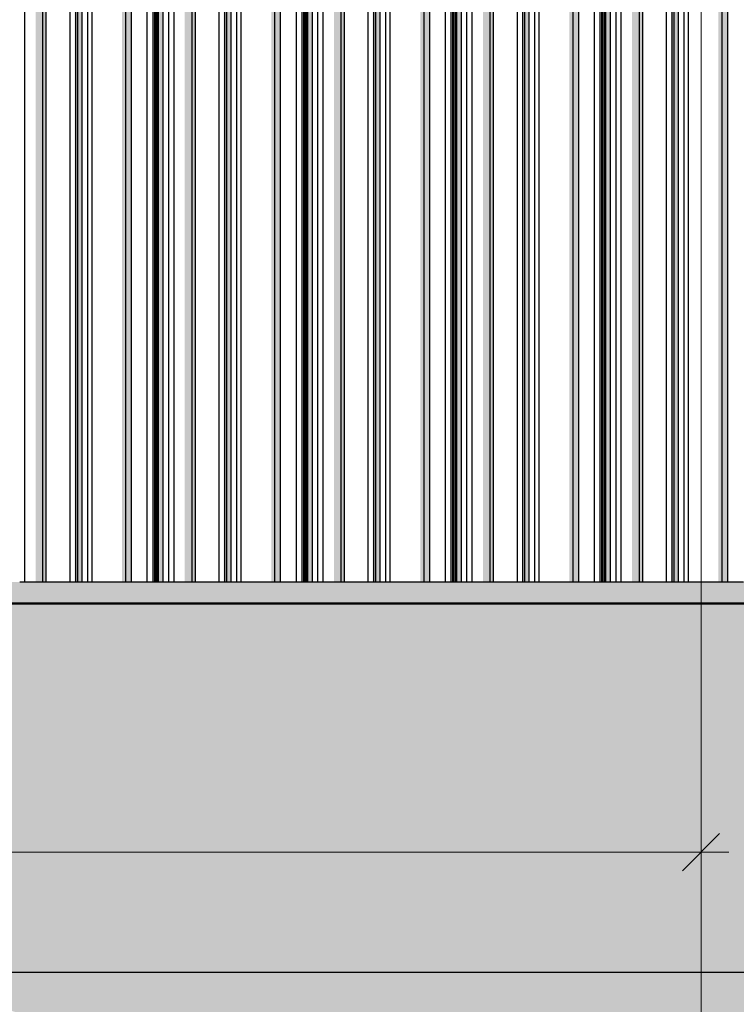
# Model space of a CAD drawing. Header units: metres. Extents: x -58265 to 590738, y -55036 to 35250.
# Tile 154 of 160: x 581732 to 583656, y -51762 to -49120. Entities that reach past the tile are written whole.
import ezdxf

# ---------------------------------------------------------------- set-up
doc = ezdxf.new("R2010")
doc.units = ezdxf.units.M
doc.header["$LTSCALE"] = 0.05
doc.linetypes.add('Strichlinie_ eng', pattern=[46, 30, -16])
for name, color, linetype in [('Ansicht Süd_3_A_1_Fassaden', 7, 'Continuous'), ('Ansicht Süd_3_A_1_Schraffuren', 7, 'Continuous'), ('Ansicht Süd_3_A_1_Wände_Außen', 7, 'Continuous'), ('Ansicht Süd_3_A_3_Achsen_Raster', 7, 'Continuous'), ('Ansicht Süd_3_A_4_Bemaßung_100', 7, 'Continuous')]:
    doc.layers.add(name, color=color, linetype=linetype)

msp = doc.modelspace()

# ---------------------------------------------------------------- hatches: boundary and pattern name
at = {"layer": 'Ansicht Süd_3_A_1_Schraffuren', "linetype": 'Continuous', "lineweight": 15}
for points in [[(581774.8, -50248.9), (581794.3, -50248.9), (581794.3, -48648.9), (581774.8, -48648.9)], [(581803.2, -50248.9), (581803.2, -48648.9), (581794.3, -48648.9), (581794.3, -50248.9)], [(581882.2, -48648.9), (581879.1, -48648.9), (581879.1, -50248.9), (581882.2, -50248.9)], [(581887.5, -50248.9), (581887.5, -48648.9), (581882.2, -48648.9), (581882.2, -50248.9)], [(581899.2, -50248.9), (581899.2, -48648.9), (581887.5, -48648.9), (581887.5, -50248.9)], [(582016.7, -48648.9), (582006.8, -48648.9), (582006.8, -50248.9), (582016.7, -50248.9)], [(582032.1, -50248.9), (582032.1, -48648.9), (582016.7, -48648.9), (582016.7, -50248.9)], [(582094.2, -48648.9), (582091.8, -48648.9), (582091.8, -50248.9), (582094.2, -50248.9)], [(582096, -50248.9), (582096, -48648.9), (582094.2, -48648.9), (582094.2, -50248.9)], [(582096.2, -50248.9), (582099.9, -50248.9), (582099.9, -48648.9), (582096.2, -48648.9)], [(582101.7, -50248.9), (582101.7, -48648.9), (582099.9, -48648.9), (582099.9, -50248.9)], [(582104.8, -50248.9), (582104.8, -48648.9), (582101.7, -48648.9), (582101.7, -50248.9)], [(582117.4, -50248.9), (582117.4, -48648.9), (582104.8, -48648.9), (582104.8, -50248.9)], [(582194.5, -48648.9), (582175.1, -48648.9), (582175.1, -50248.9), (582194.5, -50248.9)], [(582203.4, -50248.9), (582203.4, -48648.9), (582194.5, -48648.9), (582194.5, -50248.9)], [(582279.3, -50248.9), (582282.4, -50248.9), (582282.4, -48648.9), (582279.3, -48648.9)], [(582287.7, -50248.9), (582287.7, -48648.9), (582282.4, -48648.9), (582282.4, -50248.9)], [(582299.4, -50248.9), (582299.4, -48648.9), (582287.7, -48648.9), (582287.7, -50248.9)], [(582407, -48648.9), (582407, -50248.9), (582417, -50248.9), (582417, -48648.9)], [(582432.3, -50248.9), (582432.3, -48648.9), (582417, -48648.9), (582417, -50248.9)], [(582492.1, -50248.9), (582494.5, -50248.9), (582494.5, -48648.9), (582492.1, -48648.9)], [(582496.2, -50248.9), (582496.2, -48648.9), (582494.5, -48648.9), (582494.5, -50248.9)], [(582500.2, -48648.9), (582496.5, -48648.9), (582496.5, -50248.9), (582500.2, -50248.9)], [(582502, -50248.9), (582502, -48648.9), (582500.2, -48648.9), (582500.2, -50248.9)], [(582505, -50248.9), (582505, -48648.9), (582502, -48648.9), (582502, -50248.9)], [(582517.6, -50248.9), (582517.6, -48648.9), (582505, -48648.9), (582505, -50248.9)], [(582594.8, -48648.9), (582575.4, -48648.9), (582575.4, -50248.9), (582594.8, -50248.9)], [(582603.7, -50248.9), (582603.7, -48648.9), (582594.8, -48648.9), (582594.8, -50248.9)], [(582679.6, -50248.9), (582682.7, -50248.9), (582682.7, -48648.9), (582679.6, -48648.9)], [(582688, -50248.9), (582688, -48648.9), (582682.7, -48648.9), (582682.7, -50248.9)], [(582699.7, -50248.9), (582699.7, -48648.9), (582688, -48648.9), (582688, -50248.9)], [(582817.3, -48648.9), (582807.3, -48648.9), (582807.3, -50248.9), (582817.3, -50248.9)], [(582832.6, -50248.9), (582832.6, -48648.9), (582817.3, -48648.9), (582817.3, -50248.9)], [(582894.7, -48648.9), (582892.4, -48648.9), (582892.4, -50248.9), (582894.7, -50248.9)], [(582896.5, -50248.9), (582896.5, -48648.9), (582894.7, -48648.9), (582894.7, -50248.9)], [(582900.5, -48648.9), (582896.7, -48648.9), (582896.7, -50248.9), (582900.5, -50248.9)], [(582902.2, -50248.9), (582902.2, -48648.9), (582900.5, -48648.9), (582900.5, -50248.9)], [(582905.3, -50248.9), (582905.3, -48648.9), (582902.2, -48648.9), (582902.2, -50248.9)], [(582917.9, -50248.9), (582917.9, -48648.9), (582905.3, -48648.9), (582905.3, -50248.9)], [(582995.1, -48648.9), (582975.7, -48648.9), (582975.7, -50248.9), (582995.1, -50248.9)], [(583004, -50248.9), (583004, -48648.9), (582995.1, -48648.9), (582995.1, -50248.9)], [(583079.9, -50248.9), (583083, -50248.9), (583083, -48648.9), (583079.9, -48648.9)], [(583088.3, -50248.9), (583088.3, -48648.9), (583083, -48648.9), (583083, -50248.9)], [(583100, -50248.9), (583100, -48648.9), (583088.3, -48648.9), (583088.3, -50248.9)], [(583217.5, -48648.9), (583207.6, -48648.9), (583207.6, -50248.9), (583217.5, -50248.9)], [(583232.9, -50248.9), (583232.9, -48648.9), (583217.5, -48648.9), (583217.5, -50248.9)], [(583295, -48648.9), (583292.7, -48648.9), (583292.7, -50248.9), (583295, -50248.9)], [(583296.8, -50248.9), (583296.8, -48648.9), (583295, -48648.9), (583295, -50248.9)], [(583300.7, -48648.9), (583297, -48648.9), (583297, -50248.9), (583300.7, -50248.9)], [(583302.5, -50248.9), (583302.5, -48648.9), (583300.7, -48648.9), (583300.7, -50248.9)], [(583305.6, -50248.9), (583305.6, -48648.9), (583302.5, -48648.9), (583302.5, -50248.9)], [(583318.2, -50248.9), (583318.2, -48648.9), (583305.6, -48648.9), (583305.6, -50248.9)], [(583395.4, -48648.9), (583375.9, -48648.9), (583375.9, -50248.9), (583395.4, -50248.9)], [(583404.3, -50248.9), (583404.3, -48648.9), (583395.4, -48648.9), (583395.4, -50248.9)], [(583480.1, -50248.9), (583483.3, -50248.9), (583483.3, -48648.9), (583480.1, -48648.9)], [(583488.6, -50248.9), (583488.6, -48648.9), (583483.3, -48648.9), (583483.3, -50248.9)], [(583500.2, -50248.9), (583500.2, -48648.9), (583488.6, -48648.9), (583488.6, -50248.9)], [(583617.8, -48648.9), (583607.8, -48648.9), (583607.8, -50248.9), (583617.8, -50248.9)], [(583633.2, -50248.9), (583633.2, -48648.9), (583617.8, -48648.9), (583617.8, -50248.9)], [(581794.3, -50248.9), (581774.8, -50248.9), (581774.8, -50628.9), (581794.3, -50628.9)], [(581803.2, -50628.9), (581803.2, -50248.9), (581794.3, -50248.9), (581794.3, -50628.9)], [(581879.1, -50628.9), (581882.2, -50628.9), (581882.2, -50248.9), (581879.1, -50248.9)], [(581887.5, -50628.9), (581887.5, -50248.9), (581882.2, -50248.9), (581882.2, -50628.9)], [(581899.2, -50628.9), (581899.2, -50248.9), (581887.5, -50248.9), (581887.5, -50628.9)], [(582016.7, -50248.9), (582006.8, -50248.9), (582006.8, -50628.9), (582016.7, -50628.9)], [(582032.1, -50628.9), (582032.1, -50248.9), (582016.7, -50248.9), (582016.7, -50628.9)], [(582094.2, -50248.9), (582091.8, -50248.9), (582091.8, -50628.9), (582094.2, -50628.9)], [(582096, -50628.9), (582096, -50248.9), (582094.2, -50248.9), (582094.2, -50628.9)], [(582099.9, -50248.9), (582096.2, -50248.9), (582096.2, -50628.9), (582099.9, -50628.9)], [(582101.7, -50628.9), (582101.7, -50248.9), (582099.9, -50248.9), (582099.9, -50628.9)], [(582104.8, -50628.9), (582104.8, -50248.9), (582101.7, -50248.9), (582101.7, -50628.9)], [(582117.4, -50628.9), (582117.4, -50248.9), (582104.8, -50248.9), (582104.8, -50628.9)], [(582194.5, -50248.9), (582175.1, -50248.9), (582175.1, -50628.9), (582194.5, -50628.9)], [(582203.4, -50628.9), (582203.4, -50248.9), (582194.5, -50248.9), (582194.5, -50628.9)], [(582279.3, -50628.9), (582282.4, -50628.9), (582282.4, -50248.9), (582279.3, -50248.9)], [(582287.7, -50628.9), (582287.7, -50248.9), (582282.4, -50248.9), (582282.4, -50628.9)], [(582299.4, -50628.9), (582299.4, -50248.9), (582287.7, -50248.9), (582287.7, -50628.9)], [(582407, -50248.9), (582407, -50628.9), (582417, -50628.9), (582417, -50248.9)], [(582432.3, -50628.9), (582432.3, -50248.9), (582417, -50248.9), (582417, -50628.9)], [(582494.5, -50248.9), (582492.1, -50248.9), (582492.1, -50628.9), (582494.5, -50628.9)], [(582496.2, -50628.9), (582496.2, -50248.9), (582494.5, -50248.9), (582494.5, -50628.9)], [(582500.2, -50248.9), (582496.5, -50248.9), (582496.5, -50628.9), (582500.2, -50628.9)], [(582502, -50628.9), (582502, -50248.9), (582500.2, -50248.9), (582500.2, -50628.9)], [(582505, -50628.9), (582505, -50248.9), (582502, -50248.9), (582502, -50628.9)], [(582517.6, -50628.9), (582517.6, -50248.9), (582505, -50248.9), (582505, -50628.9)], [(582594.8, -50248.9), (582575.4, -50248.9), (582575.4, -50628.9), (582594.8, -50628.9)], [(582603.7, -50628.9), (582603.7, -50248.9), (582594.8, -50248.9), (582594.8, -50628.9)], [(582679.6, -50628.9), (582682.7, -50628.9), (582682.7, -50248.9), (582679.6, -50248.9)], [(582688, -50628.9), (582688, -50248.9), (582682.7, -50248.9), (582682.7, -50628.9)], [(582699.7, -50628.9), (582699.7, -50248.9), (582688, -50248.9), (582688, -50628.9)], [(582817.3, -50248.9), (582807.3, -50248.9), (582807.3, -50628.9), (582817.3, -50628.9)], [(582832.6, -50628.9), (582832.6, -50248.9), (582817.3, -50248.9), (582817.3, -50628.9)], [(582892.4, -50628.9), (582894.7, -50628.9), (582894.7, -50248.9), (582892.4, -50248.9)], [(582896.5, -50628.9), (582896.5, -50248.9), (582894.7, -50248.9), (582894.7, -50628.9)], [(582900.5, -50248.9), (582896.7, -50248.9), (582896.7, -50628.9), (582900.5, -50628.9)], [(582902.2, -50628.9), (582902.2, -50248.9), (582900.5, -50248.9), (582900.5, -50628.9)], [(582905.3, -50628.9), (582905.3, -50248.9), (582902.2, -50248.9), (582902.2, -50628.9)], [(582917.9, -50628.9), (582917.9, -50248.9), (582905.3, -50248.9), (582905.3, -50628.9)], [(582995.1, -50248.9), (582975.7, -50248.9), (582975.7, -50628.9), (582995.1, -50628.9)], [(583004, -50628.9), (583004, -50248.9), (582995.1, -50248.9), (582995.1, -50628.9)], [(583079.9, -50628.9), (583083, -50628.9), (583083, -50248.9), (583079.9, -50248.9)], [(583088.3, -50628.9), (583088.3, -50248.9), (583083, -50248.9), (583083, -50628.9)], [(583100, -50628.9), (583100, -50248.9), (583088.3, -50248.9), (583088.3, -50628.9)], [(583217.5, -50248.9), (583207.6, -50248.9), (583207.6, -50628.9), (583217.5, -50628.9)], [(583232.9, -50628.9), (583232.9, -50248.9), (583217.5, -50248.9), (583217.5, -50628.9)], [(583292.7, -50628.9), (583295, -50628.9), (583295, -50248.9), (583292.7, -50248.9)], [(583296.8, -50628.9), (583296.8, -50248.9), (583295, -50248.9), (583295, -50628.9)], [(583300.7, -50248.9), (583297, -50248.9), (583297, -50628.9), (583300.7, -50628.9)], [(583302.5, -50628.9), (583302.5, -50248.9), (583300.7, -50248.9), (583300.7, -50628.9)], [(583305.6, -50628.9), (583305.6, -50248.9), (583302.5, -50248.9), (583302.5, -50628.9)], [(583318.2, -50628.9), (583318.2, -50248.9), (583305.6, -50248.9), (583305.6, -50628.9)], [(583395.4, -50248.9), (583375.9, -50248.9), (583375.9, -50628.9), (583395.4, -50628.9)], [(583404.3, -50628.9), (583404.3, -50248.9), (583395.4, -50248.9), (583395.4, -50628.9)], [(583480.1, -50628.9), (583483.3, -50628.9), (583483.3, -50248.9), (583480.1, -50248.9)], [(583488.6, -50628.9), (583488.6, -50248.9), (583483.3, -50248.9), (583483.3, -50628.9)], [(583500.2, -50628.9), (583500.2, -50248.9), (583488.6, -50248.9), (583488.6, -50628.9)], [(583617.8, -50248.9), (583607.8, -50248.9), (583607.8, -50628.9), (583617.8, -50628.9)], [(583633.2, -50628.9), (583633.2, -50248.9), (583617.8, -50248.9), (583617.8, -50628.9)]]:
    msp.add_hatch(color=7, dxfattribs=at).paths.add_polyline_path(points)
h = msp.add_hatch(color=7, dxfattribs=at)
h.paths.add_polyline_path([(562640.9, -50736.3), (562671.4, -50706.2), (562747, -50706.2), (562747, -50742), (562787.2, -50742), (562827, -50706.2), (562828.1, -50706.2), (562828.1, -50742), (562842, -50742), (562883.8, -50702), (562910.4, -50702), (562910.4, -50742), (562974.2, -50742), (563006.3, -50713.6), (563006.3, -50742), (563021.5, -50742), (563058.5, -50706.2), (563139.2, -50706.2), (563139.2, -50742), (563181.5, -50742), (563222.2, -50706.2), (563224.3, -50706.2), (563224.3, -50712.1), (563224.6, -50742), (563239.2, -50742), (563281.7, -50702), (563310.6, -50702), (563310.6, -50742), (563374.5, -50742), (563406.6, -50713.6), (563406.6, -50742), (563421.7, -50742), (563458.7, -50706.2), (563539.5, -50706.2), (563539.5, -50742), (563581.8, -50742), (563622.4, -50706.2), (563624.6, -50706.2), (563624.6, -50712.1), (563624.8, -50742), (563639.5, -50742), (563681.9, -50702), (563710.9, -50702), (563710.9, -50742), (563774.7, -50742), (563806.9, -50713.6), (563806.9, -50742), (563822, -50742), (563859, -50706.2), (563939.8, -50706.2), (563939.8, -50742), (563982.1, -50742), (564022.7, -50706.2), (564024.9, -50706.2), (564024.9, -50712.1), (564025.1, -50742), (564039.8, -50742), (564082.2, -50702), (564111.2, -50702), (564111.2, -50742), (564175, -50742), (564207.2, -50713.6), (564207.2, -50742), (564222.3, -50742), (564259.3, -50706.2), (564340.1, -50706.2), (564340.1, -50742), (564382.3, -50742), (564423, -50706.2), (564425.1, -50706.2), (564425.1, -50712.1), (564425.4, -50742), (564440, -50742), (564482.5, -50702), (564511.4, -50702), (564511.4, -50742), (564575.3, -50742), (564607.4, -50713.6), (564607.4, -50742), (564622.6, -50742), (564659.6, -50706.2), (564740.3, -50706.2), (564740.3, -50742), (564782.6, -50742), (564823.2, -50706.2), (564825.4, -50706.2), (564825.4, -50712.1), (564825.6, -50742), (564840.3, -50742), (564882.8, -50702), (564911.7, -50702), (564911.7, -50742), (564975.6, -50742), (565007.7, -50713.6), (565007.7, -50742), (565022.8, -50742), (565059.8, -50706.2), (565140.6, -50706.2), (565140.6, -50742), (565182.9, -50742), (565223.5, -50706.2), (565225.7, -50706.2), (565225.7, -50712.1), (565225.9, -50742), (565240.6, -50742), (565283, -50702), (565312, -50702), (565312, -50742), (565375.8, -50742), (565408, -50713.6), (565408, -50742), (565423.1, -50742), (565460.1, -50706.2), (565540.9, -50706.2), (565540.9, -50742), (565583.1, -50742), (565623.8, -50706.2), (565626, -50706.2), (565626, -50712.1), (565626.2, -50742), (565640.8, -50742), (565683.3, -50702), (565712.3, -50702), (565712.3, -50742), (565776.1, -50742), (565808.3, -50713.6), (565808.3, -50742), (565823.4, -50742), (565860.4, -50706.2), (565941.2, -50706.2), (565941.2, -50742), (565983.4, -50742), (566024.1, -50706.2), (566026.2, -50706.2), (566026.2, -50712.1), (566026.5, -50742), (566041.1, -50742), (566083.6, -50702), (566112.5, -50702), (566112.5, -50742), (566176.4, -50742), (566208.5, -50713.6), (566208.5, -50742), (566223.7, -50742), (566260.6, -50706.2), (566341.4, -50706.2), (566341.4, -50742), (566383.7, -50742), (566424.3, -50706.2), (566426.5, -50706.2), (566426.5, -50712.1), (566426.7, -50742), (566441.4, -50742), (566483.8, -50702), (566512.8, -50702), (566512.8, -50742), (566576.7, -50742), (566608.8, -50713.6), (566608.8, -50742), (566623.9, -50742), (566660.9, -50706.2), (566741.7, -50706.2), (566741.7, -50742), (566784, -50742), (566824.6, -50706.2), (566826.8, -50706.2), (566826.8, -50712.1), (566827, -50742), (566841.7, -50742), (566884.1, -50702), (566913.1, -50702), (566913.1, -50742), (566976.9, -50742), (567009.1, -50713.6), (567009.1, -50742), (567024.2, -50742), (567061.2, -50706.2), (567142, -50706.2), (567142, -50742), (567184.2, -50742), (567224.9, -50706.2), (567227.1, -50706.2), (567227.1, -50712.1), (567227.3, -50742), (567241.9, -50742), (567284.4, -50702), (567313.4, -50702), (567313.4, -50742), (567377.2, -50742), (567409.3, -50713.6), (567409.3, -50742), (567424.5, -50742), (567461.5, -50706.2), (567542.2, -50706.2), (567542.2, -50742), (567584.5, -50742), (567625.2, -50706.2), (567627.3, -50706.2), (567627.3, -50712.1), (567627.6, -50742), (567642.2, -50742), (567684.7, -50702), (567713.6, -50702), (567713.6, -50742), (567777.5, -50742), (567809.6, -50713.6), (567809.6, -50742), (567824.7, -50742), (567861.7, -50706.2), (567942.5, -50706.2), (567942.5, -50742), (567984.8, -50742), (568025.4, -50706.2), (568027.6, -50706.2), (568027.6, -50712.1), (568027.8, -50742), (568042.5, -50742), (568084.9, -50702), (568113.9, -50702), (568113.9, -50742), (568177.7, -50742), (568209.9, -50713.6), (568209.9, -50742), (568225, -50742), (568262, -50706.2), (568342.8, -50706.2), (568342.8, -50742), (568385.1, -50742), (568425.7, -50706.2), (568427.9, -50706.2), (568427.9, -50712.1), (568428.1, -50742), (568442.8, -50742), (568485.2, -50702), (568514.2, -50702), (568514.2, -50742), (568578, -50742), (568610.2, -50713.6), (568610.2, -50742), (568625.3, -50742), (568662.3, -50706.2), (568743.1, -50706.2), (568743.1, -50742), (568785.3, -50742), (568826, -50706.2), (568828.1, -50706.2), (568828.1, -50712.1), (568828.4, -50742), (568843, -50742), (568885.5, -50702), (568914.4, -50702), (568914.4, -50742), (568978.3, -50742), (569010.4, -50713.6), (569010.4, -50742), (569025.6, -50742), (569062.6, -50706.2), (569143.3, -50706.2), (569143.3, -50742), (569185.6, -50742), (569226.2, -50706.2), (569228.4, -50706.2), (569228.4, -50712.1), (569228.6, -50742), (569243.3, -50742), (569285.8, -50702), (569314.7, -50702), (569314.7, -50742), (569378.6, -50742), (569410.7, -50713.6), (569410.7, -50742), (569425.8, -50742), (569462.8, -50706.2), (569543.6, -50706.2), (569543.6, -50742), (569585.9, -50742), (569626.5, -50706.2), (569628.7, -50706.2), (569628.7, -50712.1), (569628.9, -50742), (569643.6, -50742), (569686, -50702), (569715, -50702), (569715, -50742), (569778.8, -50742), (569811, -50713.6), (569811, -50742), (569826.1, -50742), (569863.1, -50706.2), (569943.9, -50706.2), (569943.9, -50742), (569986.1, -50742), (570026.8, -50706.2), (570029, -50706.2), (570029, -50712.1), (570029.2, -50742), (570043.8, -50742), (570086.3, -50702), (570115.3, -50702), (570115.3, -50742), (570164, -50742), (568988.6, -51536.5), (568981.1, -51536.5), (568936.1, -51600.2), (568936.1, -51615.2), (568939.7, -51615.2), (568936.1, -51620.2), (568936.1, -51676.1), (568996.1, -51676.1), (568996.1, -51582.8), (569032.5, -51558.2), (569032.5, -51676.1), (569092.5, -51676.1), (569092.5, -51517.6), (569129, -51493), (569129, -51676.1), (569189, -51676.1), (569189, -51452.4), (569225.4, -51427.8), (569225.4, -51676.1), (569285.4, -51676.1), (569285.4, -51387.3), (569321.8, -51362.6), (569321.8, -51676.1), (569381.8, -51676.1), (569381.8, -51322.1), (569418.2, -51297.5), (569418.2, -51676.1), (569478.2, -51676.1), (569478.2, -51256.9), (569514.7, -51232.3), (569514.7, -51676.1), (569574.7, -51676.1), (569574.7, -51191.7), (569611.1, -51167.1), (569611.1, -51656.2), (569597, -51676.1), (570613, -51676.1), (570666.1, -51601.1), (570810.6, -51503.4), (570876.1, -51503.4), (570936.1, -51418.6), (571080.6, -51320.9), (571146.1, -51320.9), (571206.1, -51236.1), (571350.6, -51138.4), (571416.1, -51138.4), (571431.5, -51116.6), (572222.6, -51116.6), (572460.4, -50955.9), (572525.9, -50955.9), (572585.8, -50871.1), (572730.4, -50773.4), (572795.9, -50773.4), (572831.1, -50723.6), (572831.1, -50742), (572845.8, -50742), (572888.2, -50702), (572917.2, -50702), (572917.2, -50742), (572981, -50742), (573013.2, -50713.6), (573013.2, -50742), (573028.3, -50742), (573065.3, -50706.2), (573146.1, -50706.2), (573146.1, -50742), (573188.3, -50742), (573229, -50706.2), (573231.1, -50706.2), (573231.1, -50712.1), (573231.4, -50742), (573246, -50742), (573288.5, -50702), (573317.4, -50702), (573317.4, -50742), (573381.3, -50742), (573413.4, -50713.6), (573413.4, -50742), (573428.6, -50742), (573465.6, -50706.2), (573546.3, -50706.2), (573546.3, -50742), (573588.6, -50742), (573629.2, -50706.2), (573631.4, -50706.2), (573631.4, -50712.1), (573631.6, -50742), (573646.3, -50742), (573688.8, -50702), (573717.7, -50702), (573717.7, -50742), (573781.6, -50742), (573813.7, -50713.6), (573813.7, -50742), (573828.8, -50742), (573865.8, -50706.2), (573946.6, -50706.2), (573946.6, -50742), (573988.9, -50742), (574029.5, -50706.2), (574031.7, -50706.2), (574031.7, -50712.1), (574031.9, -50742), (574046.6, -50742), (574089, -50702), (574118, -50702), (574118, -50742), (574181.8, -50742), (574214, -50713.6), (574214, -50742), (574229.1, -50742), (574266.1, -50706.2), (574346.9, -50706.2), (574346.9, -50742), (574389.1, -50742), (574429.8, -50706.2), (574432, -50706.2), (574432, -50712.1), (574432.2, -50742), (574446.8, -50742), (574489.3, -50702), (574518.3, -50702), (574518.3, -50742), (574582.1, -50742), (574614.3, -50713.6), (574614.3, -50742), (574629.4, -50742), (574666.4, -50706.2), (574747.2, -50706.2), (574747.2, -50742), (574789.4, -50742), (574830.1, -50706.2), (574832.2, -50706.2), (574832.2, -50712.1), (574832.5, -50742), (574847.1, -50742), (574889.6, -50702), (574918.5, -50702), (574918.5, -50742), (574982.4, -50742), (575014.5, -50713.6), (575014.5, -50742), (575029.7, -50742), (575066.6, -50706.2), (575147.4, -50706.2), (575147.4, -50742), (575189.7, -50742), (575230.3, -50706.2), (575232.5, -50706.2), (575232.5, -50712.1), (575232.7, -50742), (575247.4, -50742), (575289.8, -50702), (575318.8, -50702), (575318.8, -50742), (575382.7, -50742), (575414.8, -50713.6), (575414.8, -50742), (575429.9, -50742), (575466.9, -50706.2), (575547.7, -50706.2), (575547.7, -50742), (575590, -50742), (575630.6, -50706.2), (575632.8, -50706.2), (575632.8, -50712.1), (575633, -50742), (575647.7, -50742), (575690.1, -50702), (575719.1, -50702), (575719.1, -50742), (575782.9, -50742), (575815.1, -50713.6), (575815.1, -50742), (575830.2, -50742), (575867.2, -50706.2), (575948, -50706.2), (575948, -50742), (575990.2, -50742), (576030.9, -50706.2), (576033.1, -50706.2), (576033.1, -50712.1), (576033.3, -50742), (576047.9, -50742), (576090.4, -50702), (576119.4, -50702), (576119.4, -50742), (576183.2, -50742), (576215.3, -50713.6), (576215.3, -50742), (576230.5, -50742), (576267.5, -50706.2), (576348.2, -50706.2), (576348.2, -50742), (576390.5, -50742), (576431.2, -50706.2), (576433.3, -50706.2), (576433.3, -50712.1), (576433.6, -50742), (576448.2, -50742), (576490.7, -50702), (576519.6, -50702), (576519.6, -50742), (576583.5, -50742), (576615.6, -50713.6), (576615.6, -50742), (576630.7, -50742), (576667.7, -50706.2), (576748.5, -50706.2), (576748.5, -50742), (576790.8, -50742), (576831.4, -50706.2), (576833.6, -50706.2), (576833.6, -50712.1), (576833.8, -50742), (576848.5, -50742), (576890.9, -50702), (576919.9, -50702), (576919.9, -50742), (576983.7, -50742), (577015.9, -50713.6), (577015.9, -50742), (577031, -50742), (577068, -50706.2), (577148.8, -50706.2), (577148.8, -50742), (577191.1, -50742), (577231.7, -50706.2), (577233.9, -50706.2), (577233.9, -50712.1), (577234.1, -50742), (577248.8, -50742), (577291.2, -50702), (577320.2, -50702), (577320.2, -50742), (577384, -50742), (577416.2, -50713.6), (577416.2, -50742), (577431.3, -50742), (577468.3, -50706.2), (577549.1, -50706.2), (577549.1, -50742), (577591.3, -50742), (577632, -50706.2), (577634.1, -50706.2), (577634.1, -50712.1), (577634.4, -50742), (577649, -50742), (577691.5, -50702), (577720.4, -50702), (577720.4, -50742), (577784.3, -50742), (577816.4, -50713.6), (577816.4, -50742), (577831.6, -50742), (577868.6, -50706.2), (577949.3, -50706.2), (577949.3, -50742), (577991.6, -50742), (578032.2, -50706.2), (578034.4, -50706.2), (578034.4, -50712.1), (578034.6, -50742), (578049.3, -50742), (578091.8, -50702), (578120.7, -50702), (578120.7, -50742), (578184.6, -50742), (578216.7, -50713.6), (578216.7, -50742), (578231.8, -50742), (578268.8, -50706.2), (578349.6, -50706.2), (578349.6, -50742), (578391.9, -50742), (578432.5, -50706.2), (578434.7, -50706.2), (578434.7, -50712.1), (578434.9, -50742), (578449.6, -50742), (578492, -50702), (578521, -50702), (578521, -50742), (578584.8, -50742), (578617, -50713.6), (578617, -50742), (578632.1, -50742), (578669.1, -50706.2), (578749.9, -50706.2), (578749.9, -50742), (578792.1, -50742), (578832.8, -50706.2), (578835, -50706.2), (578835, -50712.1), (578835.2, -50742), (578849.8, -50742), (578892.3, -50702), (578921.3, -50702), (578921.3, -50742), (578985.1, -50742), (579017.3, -50713.6), (579017.3, -50742), (579032.4, -50742), (579069.4, -50706.2), (579150.2, -50706.2), (579150.2, -50742), (579192.4, -50742), (579233.1, -50706.2), (579235.2, -50706.2), (579235.2, -50712.1), (579235.5, -50742), (579250.1, -50742), (579292.6, -50702), (579321.5, -50702), (579321.5, -50742), (579385.4, -50742), (579417.5, -50713.6), (579417.5, -50742), (579432.7, -50742), (579469.6, -50706.2), (579550.4, -50706.2), (579550.4, -50742), (579592.7, -50742), (579633.3, -50706.2), (579635.5, -50706.2), (579635.5, -50712.1), (579635.7, -50742), (579650.4, -50742), (579692.8, -50702), (579721.8, -50702), (579721.8, -50742), (579785.7, -50742), (579817.8, -50713.6), (579817.8, -50742), (579832.9, -50742), (579869.9, -50706.2), (579950.7, -50706.2), (579950.7, -50742), (579993, -50742), (580033.6, -50706.2), (580035.8, -50706.2), (580035.8, -50712.1), (580036, -50742), (580050.7, -50742), (580093.1, -50702), (580122.1, -50702), (580122.1, -50742), (580185.9, -50742), (580218.1, -50713.6), (580218.1, -50742), (580233.2, -50742), (580270.2, -50706.2), (580351, -50706.2), (580351, -50742), (580393.2, -50742), (580433.9, -50706.2), (580436.1, -50706.2), (580436.1, -50712.1), (580436.3, -50742), (580450.9, -50742), (580493.4, -50702), (580522.4, -50702), (580522.4, -50742), (580586.2, -50742), (580618.3, -50713.6), (580618.3, -50742), (580633.5, -50742), (580670.5, -50706.2), (580751.2, -50706.2), (580751.2, -50742), (580793.5, -50742), (580834.2, -50706.2), (580836.3, -50706.2), (580836.3, -50712.1), (580836.6, -50742), (580851.2, -50742), (580893.7, -50702), (580922.6, -50702), (580922.6, -50742), (580986.5, -50742), (581018.6, -50713.6), (581018.6, -50742), (581033.7, -50742), (581070.7, -50706.2), (581151.5, -50706.2), (581151.5, -50742), (581193.8, -50742), (581234.4, -50706.2), (581236.6, -50706.2), (581236.6, -50712.1), (581236.8, -50742), (581251.5, -50742), (581293.9, -50702), (581322.9, -50702), (581322.9, -50742), (581386.7, -50742), (581418.9, -50713.6), (581418.9, -50742), (581434, -50742), (581471, -50706.2), (581551.8, -50706.2), (581551.8, -50742), (581594.1, -50742), (581634.7, -50706.2), (581636.9, -50706.2), (581636.9, -50712.1), (581637.1, -50742), (581651.8, -50742), (581694.2, -50702), (581723.2, -50702), (581723.2, -50742), (581787, -50742), (581819.2, -50713.6), (581819.2, -50742), (581834.3, -50742), (581871.3, -50706.2), (581952.1, -50706.2), (581952.1, -50742), (581994.3, -50742), (582035, -50706.2), (582037.1, -50706.2), (582037.1, -50712.1), (582037.4, -50742), (582052, -50742), (582094.5, -50702), (582123.4, -50702), (582123.4, -50742), (582187.3, -50742), (582219.4, -50713.6), (582219.4, -50742), (582234.6, -50742), (582271.6, -50706.2), (582352.3, -50706.2), (582352.3, -50742), (582394.6, -50742), (582435.2, -50706.2), (582437.4, -50706.2), (582437.4, -50712.1), (582437.6, -50742), (582452.3, -50742), (582494.8, -50702), (582523.7, -50702), (582523.7, -50742), (582587.6, -50742), (582619.7, -50713.6), (582619.7, -50742), (582634.8, -50742), (582671.8, -50706.2), (582752.6, -50706.2), (582752.6, -50742), (582794.9, -50742), (582835.5, -50706.2), (582837.7, -50706.2), (582837.7, -50712.1), (582837.9, -50742), (582852.6, -50742), (582895, -50702), (582924, -50702), (582924, -50742), (582987.8, -50742), (583020, -50713.6), (583020, -50742), (583035.1, -50742), (583072.1, -50706.2), (583152.9, -50706.2), (583152.9, -50742), (583195.1, -50742), (583235.8, -50706.2), (583238, -50706.2), (583238, -50712.1), (583238.2, -50742), (583252.8, -50742), (583295.3, -50702), (583324.3, -50702), (583324.3, -50742), (583388.1, -50742), (583420.2, -50713.6), (583420.2, -50742), (583435.4, -50742), (583472.4, -50706.2), (583553.2, -50706.2), (583553.2, -50742), (583595.4, -50742), (583636.1, -50706.2), (583638.2, -50706.2), (583638.2, -50712.1), (583638.5, -50742), (583653.1, -50742), (583695.6, -50702), (583724.5, -50702), (583724.5, -50742), (583788.4, -50742), (583820.5, -50713.6), (583820.5, -50742), (583835.6, -50742), (583872.6, -50706.2), (583953.4, -50706.2), (583953.4, -50742), (583995.7, -50742), (584036.3, -50706.2), (584038.5, -50706.2), (584038.5, -50712.1), (584038.7, -50742), (584053.4, -50742), (584095.8, -50702), (584124.4, -50702), (584124.4, -50742), (584185, -50742), (584215.5, -50714.5), (584215.5, -50742), (584229.8, -50742), (584266.2, -50706.2), (584341.7, -50706.2), (584341.7, -50742), (584381.8, -50742), (584421.6, -50706.2), (584422.6, -50706.2), (584422.6, -50742), (584435.9, -50742), (584435.9, -50628.9), (570455, -50628.9), (570370.4, -50686.1), (570156.1, -50686.1), (570240.7, -50628.9), (562640.9, -50628.9)])
h.paths.add_polyline_path([(569671.1, -51571.3), (569671.1, -51126.5), (569707.5, -51101.9), (569707.5, -51519.8)], flags=0)
h.paths.add_polyline_path([(569804, -51383.4), (569767.5, -51435), (569767.5, -51061.4), (569804, -51036.7)], flags=0)
h.paths.add_polyline_path([(569864, -51298.6), (569864, -50996.2), (569900.4, -50971.6), (569900.4, -51247.1)], flags=0)
h.paths.add_polyline_path([(569960.4, -50983.1), (569996.8, -50983.1), (569996.8, -51110.7), (569960.4, -51162.2)], flags=0)
h.paths.add_polyline_path([(569960.4, -50962.9), (569960.4, -50931), (569996.8, -50906.4), (569996.8, -50911.9), (569996.1, -50912.4)], flags=0)
h.paths.add_polyline_path([(570087.1, -50983.1), (570056.8, -51025.9), (570056.8, -50983.1)], flags=0)
h.paths.add_polyline_path([(570056.8, -50865.8), (570093.2, -50841.2), (570093.2, -50846.7), (570056.8, -50871.3)], flags=0)
h.paths.add_polyline_path([(570189.7, -50781.5), (570153.2, -50806.2), (570153.2, -50800.7), (570189.7, -50776)], flags=0)
h.paths.add_polyline_path([(570249.7, -50735.5), (570286.1, -50710.9), (570286.1, -50716.4), (570249.7, -50741)], flags=0)
at = {"layer": 'Ansicht Süd_3_A_1_Schraffuren', "linetype": 'Continuous', "lineweight": 18}
msp.add_hatch(color=9, dxfattribs=at).paths.add_polyline_path([(514049.5, -50686.1), (514049.5, -51551.1), (522644.4, -52952.6), (535804.2, -51713.8), (549514.4, -53082.8), (561141.9, -51988), (569574.8, -52564.9), (581633.5, -51759.6), (586181.4, -52952.6), (590713.8, -51299.2), (590713.8, -50686.1)])

# ---------------------------------------------------------------- linework, layer by layer
at = {"layer": 'Ansicht Süd_3_A_1_Fassaden', "color": 7, "linetype": 'Continuous', "lineweight": 25}
for p, q in [((581745.9, -50248.9), (581745.9, -48648.9)), ((581794.3, -50248.9), (581794.3, -48648.9)), ((581803.2, -50248.9), (581803.2, -48648.9)), ((581867, -50248.9), (581867, -48648.9)), ((581882.2, -50248.9), (581882.2, -48648.9)), ((581887.5, -50248.9), (581887.5, -48648.9)), ((581899.2, -50248.9), (581899.2, -48648.9)), ((581914.3, -50248.9), (581914.3, -48648.9)), ((581926, -50248.9), (581926, -48648.9)), ((582016.7, -50248.9), (582016.7, -48648.9)), ((582032.1, -50248.9), (582032.1, -48648.9)), ((582074.3, -50248.9), (582074.3, -48648.9)), ((582089.7, -50248.9), (582089.7, -48648.9)), ((582094.2, -50248.9), (582094.2, -48648.9)), ((582096, -50248.9), (582096, -48648.9)), ((582099.9, -50248.9), (582099.9, -48648.9)), ((582101.7, -50248.9), (582101.7, -48648.9)), ((582104.8, -50248.9), (582104.8, -48648.9)), ((582117.4, -50248.9), (582117.4, -48648.9)), ((582132, -50248.9), (582132, -48648.9)), ((582146.1, -50248.9), (582146.1, -48648.9)), ((582194.5, -50248.9), (582194.5, -48648.9)), ((582203.4, -50248.9), (582203.4, -48648.9)), ((582267.3, -50248.9), (582267.3, -48648.9)), ((582282.4, -50248.9), (582282.4, -48648.9)), ((582287.7, -50248.9), (582287.7, -48648.9)), ((582299.4, -50248.9), (582299.4, -48648.9)), ((582314.6, -50248.9), (582314.6, -48648.9)), ((582326.2, -50248.9), (582326.2, -48648.9)), ((582417, -50248.9), (582417, -48648.9)), ((582432.3, -50248.9), (582432.3, -48648.9)), ((582474.6, -50248.9), (582474.6, -48648.9)), ((582489.9, -50248.9), (582489.9, -48648.9)), ((582494.5, -50248.9), (582494.5, -48648.9)), ((582496.2, -50248.9), (582496.2, -48648.9)), ((582500.2, -50248.9), (582500.2, -48648.9)), ((582502, -50248.9), (582502, -48648.9)), ((582505, -50248.9), (582505, -48648.9)), ((582517.6, -50248.9), (582517.6, -48648.9)), ((582532.3, -50248.9), (582532.3, -48648.9)), ((582546.4, -50248.9), (582546.4, -48648.9)), ((582594.8, -50248.9), (582594.8, -48648.9)), ((582603.7, -50248.9), (582603.7, -48648.9)), ((582667.6, -50248.9), (582667.6, -48648.9)), ((582682.7, -50248.9), (582682.7, -48648.9)), ((582688, -50248.9), (582688, -48648.9)), ((582699.7, -50248.9), (582699.7, -48648.9)), ((582714.8, -50248.9), (582714.8, -48648.9)), ((582726.5, -50248.9), (582726.5, -48648.9)), ((582817.3, -50248.9), (582817.3, -48648.9)), ((582832.6, -50248.9), (582832.6, -48648.9)), ((582874.9, -50248.9), (582874.9, -48648.9)), ((582890.2, -50248.9), (582890.2, -48648.9)), ((582894.7, -50248.9), (582894.7, -48648.9)), ((582896.5, -50248.9), (582896.5, -48648.9)), ((582900.5, -50248.9), (582900.5, -48648.9)), ((582902.2, -50248.9), (582902.2, -48648.9)), ((582905.3, -50248.9), (582905.3, -48648.9)), ((582917.9, -50248.9), (582917.9, -48648.9)), ((582932.6, -50248.9), (582932.6, -48648.9)), ((582946.7, -50248.9), (582946.7, -48648.9)), ((582995.1, -50248.9), (582995.1, -48648.9)), ((583004, -50248.9), (583004, -48648.9)), ((583067.8, -50248.9), (583067.8, -48648.9)), ((583083, -50248.9), (583083, -48648.9)), ((583088.3, -50248.9), (583088.3, -48648.9)), ((583100, -50248.9), (583100, -48648.9)), ((583115.1, -50248.9), (583115.1, -48648.9)), ((583126.8, -50248.9), (583126.8, -48648.9)), ((583217.5, -50248.9), (583217.5, -48648.9)), ((583232.9, -50248.9), (583232.9, -48648.9)), ((583275.1, -50248.9), (583275.1, -48648.9)), ((583290.5, -50248.9), (583290.5, -48648.9)), ((583295, -50248.9), (583295, -48648.9)), ((583296.8, -50248.9), (583296.8, -48648.9)), ((583300.7, -50248.9), (583300.7, -48648.9)), ((583302.5, -50248.9), (583302.5, -48648.9)), ((583305.6, -50248.9), (583305.6, -48648.9)), ((583318.2, -50248.9), (583318.2, -48648.9)), ((583332.8, -50248.9), (583332.8, -48648.9)), ((583347, -50248.9), (583347, -48648.9)), ((583395.4, -50248.9), (583395.4, -48648.9)), ((583404.3, -50248.9), (583404.3, -48648.9)), ((583468.1, -50248.9), (583468.1, -48648.9)), ((583483.3, -50248.9), (583483.3, -48648.9)), ((583488.6, -50248.9), (583488.6, -48648.9)), ((583500.2, -50248.9), (583500.2, -48648.9)), ((583515.4, -50248.9), (583515.4, -48648.9)), ((583527.1, -50248.9), (583527.1, -48648.9)), ((583617.8, -50248.9), (583617.8, -48648.9)), ((583633.2, -50248.9), (583633.2, -48648.9)), ((581745.9, -50628.9), (581745.9, -50248.9)), ((581794.3, -50628.9), (581794.3, -50248.9)), ((581803.2, -50628.9), (581803.2, -50248.9)), ((581867, -50628.9), (581867, -50248.9)), ((581882.2, -50628.9), (581882.2, -50248.9)), ((581887.5, -50628.9), (581887.5, -50248.9)), ((581899.2, -50628.9), (581899.2, -50248.9)), ((581914.3, -50628.9), (581914.3, -50248.9)), ((581926, -50628.9), (581926, -50248.9)), ((582016.7, -50628.9), (582016.7, -50248.9)), ((582032.1, -50628.9), (582032.1, -50248.9)), ((582074.3, -50628.9), (582074.3, -50248.9)), ((582089.7, -50628.9), (582089.7, -50248.9)), ((582094.2, -50628.9), (582094.2, -50248.9)), ((582096, -50628.9), (582096, -50248.9)), ((582099.9, -50628.9), (582099.9, -50248.9)), ((582101.7, -50628.9), (582101.7, -50248.9)), ((582104.8, -50248.9), (582101.7, -50248.9)), ((582104.8, -50628.9), (582104.8, -50248.9)), ((582117.4, -50628.9), (582117.4, -50248.9)), ((582132, -50628.9), (582132, -50248.9)), ((582146.1, -50628.9), (582146.1, -50248.9)), ((582194.5, -50628.9), (582194.5, -50248.9)), ((582203.4, -50628.9), (582203.4, -50248.9)), ((582267.3, -50628.9), (582267.3, -50248.9)), ((582282.4, -50628.9), (582282.4, -50248.9)), ((582287.7, -50628.9), (582287.7, -50248.9)), ((582299.4, -50628.9), (582299.4, -50248.9)), ((582314.6, -50628.9), (582314.6, -50248.9)), ((582326.2, -50628.9), (582326.2, -50248.9)), ((582417, -50628.9), (582417, -50248.9)), ((582432.3, -50628.9), (582432.3, -50248.9)), ((582474.6, -50628.9), (582474.6, -50248.9)), ((582489.9, -50628.9), (582489.9, -50248.9)), ((582494.5, -50628.9), (582494.5, -50248.9)), ((582496.2, -50628.9), (582496.2, -50248.9)), ((582500.2, -50628.9), (582500.2, -50248.9)), ((582502, -50628.9), (582502, -50248.9)), ((582505, -50248.9), (582502, -50248.9)), ((582505, -50628.9), (582505, -50248.9)), ((582517.6, -50628.9), (582517.6, -50248.9)), ((582532.3, -50628.9), (582532.3, -50248.9)), ((582546.4, -50628.9), (582546.4, -50248.9)), ((582594.8, -50628.9), (582594.8, -50248.9)), ((582603.7, -50628.9), (582603.7, -50248.9)), ((582667.6, -50628.9), (582667.6, -50248.9)), ((582682.7, -50628.9), (582682.7, -50248.9)), ((582688, -50628.9), (582688, -50248.9)), ((582699.7, -50628.9), (582699.7, -50248.9)), ((582714.8, -50628.9), (582714.8, -50248.9)), ((582726.5, -50628.9), (582726.5, -50248.9)), ((582817.3, -50628.9), (582817.3, -50248.9)), ((582832.6, -50628.9), (582832.6, -50248.9)), ((582874.9, -50628.9), (582874.9, -50248.9)), ((582890.2, -50628.9), (582890.2, -50248.9)), ((582894.7, -50628.9), (582894.7, -50248.9)), ((582896.5, -50628.9), (582896.5, -50248.9)), ((582900.5, -50628.9), (582900.5, -50248.9)), ((582902.2, -50628.9), (582902.2, -50248.9)), ((582905.3, -50248.9), (582902.2, -50248.9)), ((582905.3, -50628.9), (582905.3, -50248.9)), ((582917.9, -50628.9), (582917.9, -50248.9)), ((582932.6, -50628.9), (582932.6, -50248.9)), ((582946.7, -50628.9), (582946.7, -50248.9)), ((582995.1, -50628.9), (582995.1, -50248.9)), ((583004, -50628.9), (583004, -50248.9)), ((583067.8, -50628.9), (583067.8, -50248.9)), ((583083, -50628.9), (583083, -50248.9)), ((583088.3, -50628.9), (583088.3, -50248.9)), ((583100, -50628.9), (583100, -50248.9)), ((583115.1, -50628.9), (583115.1, -50248.9)), ((583126.8, -50628.9), (583126.8, -50248.9)), ((583217.5, -50628.9), (583217.5, -50248.9)), ((583232.9, -50628.9), (583232.9, -50248.9)), ((583275.1, -50628.9), (583275.1, -50248.9)), ((583290.5, -50628.9), (583290.5, -50248.9)), ((583295, -50628.9), (583295, -50248.9)), ((583296.8, -50628.9), (583296.8, -50248.9)), ((583300.7, -50628.9), (583300.7, -50248.9)), ((583302.5, -50628.9), (583302.5, -50248.9)), ((583305.6, -50248.9), (583302.5, -50248.9)), ((583305.6, -50628.9), (583305.6, -50248.9)), ((583318.2, -50628.9), (583318.2, -50248.9)), ((583332.8, -50628.9), (583332.8, -50248.9)), ((583347, -50628.9), (583347, -50248.9)), ((583395.4, -50628.9), (583395.4, -50248.9)), ((583404.3, -50628.9), (583404.3, -50248.9)), ((583468.1, -50628.9), (583468.1, -50248.9)), ((583483.3, -50628.9), (583483.3, -50248.9)), ((583488.6, -50628.9), (583488.6, -50248.9)), ((583500.2, -50628.9), (583500.2, -50248.9)), ((583515.4, -50628.9), (583515.4, -50248.9)), ((583527.1, -50628.9), (583527.1, -50248.9)), ((583617.8, -50628.9), (583617.8, -50248.9)), ((583633.2, -50628.9), (583633.2, -50248.9)), ((581745.9, -50628.9), (581731.8, -50628.9)), ((581794.3, -50628.9), (581745.9, -50628.9)), ((581803.2, -50628.9), (581794.3, -50628.9)), ((581867, -50628.9), (581803.2, -50628.9)), ((581882.2, -50628.9), (581867, -50628.9)), ((581887.5, -50628.9), (581882.2, -50628.9)), ((581899.2, -50628.9), (581887.5, -50628.9)), ((581914.3, -50628.9), (581899.2, -50628.9)), ((581926, -50628.9), (581914.3, -50628.9)), ((582016.7, -50628.9), (581926, -50628.9)), ((582032.1, -50628.9), (582016.7, -50628.9)), ((582074.3, -50628.9), (582032.1, -50628.9)), ((582089.7, -50628.9), (582074.3, -50628.9)), ((582094.2, -50628.9), (582089.7, -50628.9)), ((582096, -50628.9), (582094.2, -50628.9)), ((582099.9, -50628.9), (582096, -50628.9)), ((582101.7, -50628.9), (582099.9, -50628.9)), ((582104.8, -50628.9), (582101.7, -50628.9)), ((582117.4, -50628.9), (582104.8, -50628.9)), ((582132, -50628.9), (582117.4, -50628.9)), ((582146.1, -50628.9), (582132, -50628.9)), ((582194.5, -50628.9), (582146.1, -50628.9)), ((582203.4, -50628.9), (582194.5, -50628.9)), ((582267.3, -50628.9), (582203.4, -50628.9)), ((582282.4, -50628.9), (582267.3, -50628.9)), ((582287.7, -50628.9), (582282.4, -50628.9)), ((582299.4, -50628.9), (582287.7, -50628.9)), ((582314.6, -50628.9), (582299.4, -50628.9)), ((582326.2, -50628.9), (582314.6, -50628.9)), ((582417, -50628.9), (582326.2, -50628.9)), ((582432.3, -50628.9), (582417, -50628.9)), ((582474.6, -50628.9), (582432.3, -50628.9)), ((582489.9, -50628.9), (582474.6, -50628.9)), ((582494.5, -50628.9), (582489.9, -50628.9)), ((582496.2, -50628.9), (582494.5, -50628.9)), ((582500.2, -50628.9), (582496.2, -50628.9)), ((582502, -50628.9), (582500.2, -50628.9)), ((582505, -50628.9), (582502, -50628.9)), ((582517.6, -50628.9), (582505, -50628.9)), ((582532.3, -50628.9), (582517.6, -50628.9)), ((582546.4, -50628.9), (582532.3, -50628.9)), ((582594.8, -50628.9), (582546.4, -50628.9)), ((582603.7, -50628.9), (582594.8, -50628.9)), ((582667.6, -50628.9), (582603.7, -50628.9)), ((582682.7, -50628.9), (582667.6, -50628.9)), ((582688, -50628.9), (582682.7, -50628.9)), ((582699.7, -50628.9), (582688, -50628.9)), ((582714.8, -50628.9), (582699.7, -50628.9)), ((582726.5, -50628.9), (582714.8, -50628.9)), ((582817.3, -50628.9), (582726.5, -50628.9)), ((582832.6, -50628.9), (582817.3, -50628.9)), ((582874.9, -50628.9), (582832.6, -50628.9)), ((582890.2, -50628.9), (582874.9, -50628.9)), ((582894.7, -50628.9), (582890.2, -50628.9)), ((582896.5, -50628.9), (582894.7, -50628.9)), ((582900.5, -50628.9), (582896.5, -50628.9)), ((582902.2, -50628.9), (582900.5, -50628.9)), ((582905.3, -50628.9), (582902.2, -50628.9)), ((582917.9, -50628.9), (582905.3, -50628.9)), ((582932.6, -50628.9), (582917.9, -50628.9)), ((582946.7, -50628.9), (582932.6, -50628.9)), ((582995.1, -50628.9), (582946.7, -50628.9)), ((583004, -50628.9), (582995.1, -50628.9)), ((583067.8, -50628.9), (583004, -50628.9)), ((583083, -50628.9), (583067.8, -50628.9)), ((583088.3, -50628.9), (583083, -50628.9)), ((583100, -50628.9), (583088.3, -50628.9)), ((583115.1, -50628.9), (583100, -50628.9)), ((583126.8, -50628.9), (583115.1, -50628.9)), ((583217.5, -50628.9), (583126.8, -50628.9)), ((583232.9, -50628.9), (583217.5, -50628.9)), ((583275.1, -50628.9), (583232.9, -50628.9)), ((583290.5, -50628.9), (583275.1, -50628.9)), ((583295, -50628.9), (583290.5, -50628.9)), ((583296.8, -50628.9), (583295, -50628.9)), ((583300.7, -50628.9), (583296.8, -50628.9)), ((583302.5, -50628.9), (583300.7, -50628.9)), ((583305.6, -50628.9), (583302.5, -50628.9)), ((583318.2, -50628.9), (583305.6, -50628.9)), ((583332.8, -50628.9), (583318.2, -50628.9)), ((583347, -50628.9), (583332.8, -50628.9)), ((583395.4, -50628.9), (583347, -50628.9)), ((583404.3, -50628.9), (583395.4, -50628.9)), ((583468.1, -50628.9), (583404.3, -50628.9)), ((583483.3, -50628.9), (583468.1, -50628.9)), ((583488.6, -50628.9), (583483.3, -50628.9)), ((583500.2, -50628.9), (583488.6, -50628.9)), ((583515.4, -50628.9), (583500.2, -50628.9)), ((583527.1, -50628.9), (583515.4, -50628.9)), ((583617.8, -50628.9), (583527.1, -50628.9)), ((583633.2, -50628.9), (583617.8, -50628.9)), ((583675.4, -50628.9), (583633.2, -50628.9))]:
    msp.add_line(p, q, dxfattribs=at)
at = {"layer": 'Ansicht Süd_3_A_1_Fassaden', "color": 7, "linetype": 'Continuous', "lineweight": 50}
msp.add_line((590713.8, -50686.1), (514049.5, -50686.1), dxfattribs=at)
at = {"layer": 'Ansicht Süd_3_A_1_Wände_Außen', "color": 7, "linetype": 'Continuous', "lineweight": 25}
msp.add_line((584435.9, -51676.1), (562640.9, -51676.1), dxfattribs=at)
at = {"layer": 'Ansicht Süd_3_A_3_Achsen_Raster', "color": 7, "linetype": 'Strichlinie_ eng', "lineweight": 15}
msp.add_line((583560.9, -41686.1), (583560.9, -53686.1), dxfattribs=at)
at = {"layer": 'Ansicht Süd_3_A_4_Bemaßung_100', "color": 7, "linetype": 'Continuous', "lineweight": 15}
for p, q in [((583560.9, -51447.1), (583560.9, -51259.3)), ((583510.8, -51403.3), (583611, -51303.2)), ((576235.9, -51353.2), (583560.9, -51353.2)), ((583560.9, -51353.2), (583636, -51353.2))]:
    msp.add_line(p, q, dxfattribs=at)

doc.saveas('drawing.dxf')
